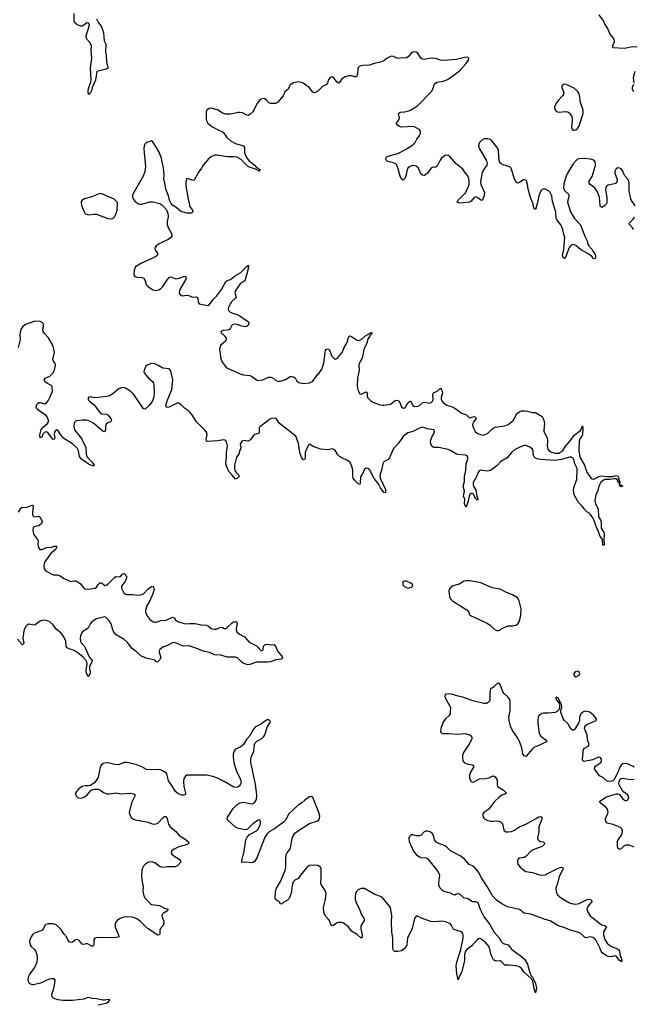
# Model space of a CAD drawing. Header units: inches. Extents: x 1694897 to 1849880, y 907231 to 1017944.
# Tile 156 of 171: x 1797897 to 1805501, y 985932 to 998132. Entities that reach past the tile are written whole.
import ezdxf

# ---------------------------------------------------------------- set-up
doc = ezdxf.new("R2010")
doc.units = ezdxf.units.IN
doc.header["$MEASUREMENT"] = 0
for name, color, linetype in [('B7998', 7, 'Continuous'), ('B7999', 7, 'Continuous'), ('B8908', 7, 'Continuous'), ('B8909', 7, 'Continuous')]:
    doc.layers.add(name, color=color, linetype=linetype)

msp = doc.modelspace()

# ---------------------------------------------------------------- linework, layer by layer
at = {"layer": 'B7998', "color": 6}
for points, elevation in [([(1798755, 990000), (1798750, 989991), (1798744, 990000)], 600), ([(1800000, 988772), (1799988, 988772), (1799970, 988770), (1799950, 988760), (1799930, 988730), (1799928, 988690), (1799933, 988630), (1799951, 988550), (1799952, 988530), (1799930, 988522), (1799910, 988524), (1799861, 988541), (1799827, 988567), (1799791, 988630), (1799742, 988702), (1799726, 988770), (1799715, 988790), (1799690, 988812), (1799650, 988833), (1799610, 988841), (1799490, 988836), (1799470, 988843), (1799410, 988876), (1799350, 988900), (1799230, 988930), (1799190, 988926), (1799135, 988905), (1799110, 988901), (1799075, 988905), (1799010, 988921), (1798970, 988924), (1798930, 988916), (1798905, 988895), (1798890, 988853), (1798870, 988741), (1798823, 988677), (1798770, 988641), (1798750, 988637), (1798710, 988640), (1798670, 988631), (1798630, 988602), (1798600, 988570), (1798590, 988550), (1798590, 988530), (1798597, 988517), (1798623, 988490), (1798650, 988485), (1798677, 988490), (1798710, 988507), (1798738, 988530), (1798780, 988580), (1798805, 988595), (1798823, 988597), (1798870, 988596), (1798901, 988581), (1798935, 988555), (1798981, 988541), (1799010, 988540), (1799090, 988554), (1799150, 988541), (1799268, 988548), (1799310, 988541), (1799322, 988530), (1799323, 988510), (1799282, 988430), (1799255, 988310), (1799265, 988270), (1799284, 988244), (1799307, 988227), (1799330, 988218), (1799487, 988187), (1799537, 988170), (1799570, 988164), (1799590, 988167), (1799610, 988178), (1799670, 988243), (1799690, 988258), (1799710, 988257), (1799726, 988230), (1799742, 988162), (1799760, 988130), (1799832, 988072), (1799870, 988027), (1799960, 987970), (1799983, 987950), (1799994, 987930), (1799977, 987910), (1799870, 987883), (1799804, 987850), (1799779, 987830), (1799775, 987810), (1799785, 987790), (1799807, 987770), (1799872, 987732), (1799890, 987710), (1799888, 987690), (1799854, 987646), (1799823, 987637), (1799730, 987636), (1799670, 987625), (1799637, 987637), (1799570, 987683), (1799548, 987692), (1799510, 987696), (1799485, 987690), (1799454, 987670), (1799430, 987642), (1799413, 987610), (1799409, 987590), (1799407, 987533), (1799412, 987470), (1799426, 987390), (1799424, 987330), (1799435, 987275), (1799449, 987250), (1799516, 987176), (1799530, 987170), (1799630, 987157), (1799690, 987122), (1799732, 987110), (1799730, 987090), (1799679, 987061), (1799666, 987050), (1799661, 987039), (1799658, 987030), (1799664, 987010), (1799682, 986962), (1799682, 986930), (1799673, 986907), (1799641, 986870), (1799633, 986850), (1799634, 986810), (1799629, 986791), (1799610, 986788), (1799490, 986869), (1799450, 986902), (1799390, 986962), (1799350, 986991), (1799295, 987010), (1799224, 987016), (1799182, 987010), (1799134, 986990), (1799104, 986970), (1799082, 986938), (1799078, 986910), (1799082, 986890), (1799122, 986790), (1799124, 986770), (1799117, 986763), (1799090, 986758), (1798950, 986754), (1798870, 986759), (1798844, 986756), (1798829, 986750), (1798817, 986730), (1798816, 986670), (1798808, 986652), (1798790, 986651), (1798730, 986685), (1798690, 986674), (1798670, 986679), (1798630, 986725), (1798610, 986734), (1798590, 986731), (1798550, 986702), (1798530, 986697), (1798510, 986705), (1798492, 986730), (1798475, 986770), (1798444, 986804), (1798410, 986859), (1798350, 986918), (1798310, 986931), (1798250, 986930), (1798221, 986919), (1798210, 986909), (1798190, 986870), (1798173, 986847), (1798090, 986818), (1798061, 986799), (1798039, 986770), (1798021, 986730), (1798018, 986710), (1798028, 986670), (1798038, 986650), (1798077, 986617), (1798093, 986593), (1798111, 986551), (1798115, 986510), (1798108, 986452), (1798100, 986430), (1798075, 986385), (1798022, 986310), (1798002, 986270), (1797996, 986230), (1798006, 986206), (1798019, 986190), (1798050, 986178), (1798070, 986178), (1798170, 986203), (1798228, 986232), (1798270, 986246), (1798292, 986252), (1798319, 986250), (1798331, 986230), (1798326, 986170), (1798313, 986110), (1798289, 986049), (1798296, 986030), (1798316, 986010), (1798371, 985990), (1798430, 985982), (1798550, 985983), (1798690, 985998), (1798750, 986019), (1798790, 986008), (1798850, 986003), (1798930, 985988), (1798953, 985987), (1798995, 985995), (1799012, 985992), (1798990, 985956), (1798970, 985941), (1798870, 985920)], 700)]:
    msp.add_lwpolyline(points, dxfattribs=dict(at, elevation=elevation))
at = {"layer": 'B7999', "color": 6}
for points, elevation in [([(1798850, 998144), (1798872, 998092), (1798905, 998050), (1798925, 998010), (1798936, 997970), (1798943, 997870), (1798963, 997830), (1798959, 997730), (1798967, 997690), (1798971, 997610), (1798979, 997570), (1798991, 997550), (1798991, 997531), (1798970, 997519), (1798851, 997490), (1798836, 997384), (1798797, 997290), (1798786, 997250), (1798770, 997218), (1798750, 997204), (1798746, 997250), (1798750, 997277), (1798779, 997361), (1798784, 997390), (1798773, 997530), (1798790, 997650), (1798781, 997750), (1798787, 997810), (1798767, 997847), (1798730, 997890), (1798720, 997910), (1798719, 997930), (1798758, 998050), (1798760, 998070), (1798750, 998088), (1798730, 998094), (1798690, 998062), (1798670, 998053), (1798650, 998052), (1798607, 998070), (1798586, 998090), (1798570, 998118), (1798573, 998210)], 500), ([(1800000, 995735), (1799970, 995735), (1799893, 995753), (1799833, 995810), (1799792, 995832), (1799773, 995853), (1799754, 995894), (1799740, 995950), (1799709, 996030), (1799696, 996110), (1799684, 996150), (1799687, 996210), (1799677, 996290), (1799654, 996410), (1799630, 996484), (1799590, 996554), (1799543, 996623), (1799530, 996629), (1799510, 996624), (1799470, 996609), (1799449, 996591), (1799441, 996570), (1799437, 996530), (1799454, 996310), (1799449, 996251), (1799426, 996194), (1799298, 995970), (1799293, 995950), (1799295, 995930), (1799305, 995910), (1799325, 995885), (1799370, 995852), (1799390, 995844), (1799410, 995844), (1799510, 995873), (1799550, 995874), (1799633, 995853), (1799659, 995839), (1799679, 995819), (1799715, 995775), (1799734, 995734), (1799736, 995690), (1799723, 995630), (1799723, 995590), (1799739, 995550), (1799775, 995490), (1799783, 995470), (1799783, 995457), (1799783, 995450), (1799767, 995430), (1799736, 995410), (1799624, 995356), (1799589, 995330), (1799577, 995310), (1799573, 995290), (1799580, 995270), (1799607, 995230), (1799602, 995210), (1799596, 995204), (1799572, 995188), (1799398, 995110), (1799332, 995070), (1799315, 995030), (1799310, 994970), (1799322, 994950), (1799350, 994940), (1799410, 994936), (1799430, 994927), (1799447, 994907), (1799465, 994850), (1799484, 994830), (1799510, 994808), (1799546, 994786), (1799590, 994777), (1799630, 994789), (1799650, 994804), (1799670, 994825), (1799730, 994912), (1799750, 994936), (1799759, 994941), (1799770, 994946), (1799830, 994920), (1799872, 994928), (1799930, 994951), (1799950, 994952), (1799958, 994930), (1799950, 994910), (1799881, 994790), (1799875, 994750), (1799883, 994730), (1799910, 994711), (1799970, 994718), (1799994, 994714), (1800000, 994711)], 600), ([(1800000, 996156), (1799990, 996161), (1799970, 996165), (1799963, 996157), (1799956, 996124), (1799957, 996070), (1799983, 995910), (1800000, 995838)], 600), ([(1800000, 993273), (1799990, 993284), (1799939, 993319), (1799890, 993369), (1799870, 993379), (1799850, 993379), (1799830, 993373), (1799750, 993332), (1799726, 993326), (1799714, 993334), (1799709, 993350), (1799726, 993410), (1799783, 993550), (1799796, 993670), (1799770, 993781), (1799750, 993807), (1799670, 993814), (1799623, 993843), (1799570, 993866), (1799530, 993870), (1799484, 993856), (1799462, 993838), (1799438, 993790), (1799437, 993770), (1799443, 993750), (1799490, 993695), (1799541, 993650), (1799554, 993630), (1799559, 993610), (1799565, 993510), (1799560, 993460), (1799542, 993410), (1799501, 993350), (1799450, 993305), (1799430, 993308), (1799310, 993489), (1799291, 993510), (1799250, 993541), (1799210, 993566), (1799190, 993572), (1799170, 993573), (1799130, 993560), (1799050, 993496), (1799010, 993473), (1798978, 993462), (1798830, 993446), (1798770, 993458), (1798747, 993450), (1798744, 993430), (1798750, 993416), (1798770, 993395), (1798818, 993358), (1798890, 993263), (1798910, 993250), (1798970, 993243), (1798990, 993236), (1799027, 993190), (1799034, 993170), (1799025, 993155), (1798990, 993138), (1798970, 993118), (1798962, 993090), (1798962, 993050), (1798950, 993027), (1798930, 993030), (1798816, 993130), (1798770, 993155), (1798730, 993170), (1798671, 993171), (1798600, 993160), (1798586, 993154), (1798573, 993130), (1798566, 993090), (1798575, 993050), (1798663, 992943), (1798715, 992830), (1798719, 992750), (1798724, 992730), (1798743, 992703), (1798794, 992650), (1798819, 992610), (1798817, 992603), (1798810, 992600), (1798790, 992606), (1798750, 992626), (1798660, 992690), (1798640, 992720), (1798626, 992790), (1798610, 992822), (1798550, 992878), (1798443, 992943), (1798415, 992975), (1798370, 993046), (1798350, 993048), (1798330, 993022), (1798324, 992990), (1798331, 992950), (1798326, 992934), (1798310, 992931), (1798250, 993009), (1798230, 993024), (1798210, 993020), (1798196, 993010), (1798184, 992996), (1798170, 992961), (1798150, 992950), (1798148, 992988), (1798165, 993055), (1798190, 993089), (1798242, 993130), (1798253, 993150), (1798255, 993170), (1798237, 993210), (1798221, 993230), (1798153, 993273), (1798110, 993310), (1798103, 993330), (1798107, 993350), (1798115, 993370), (1798133, 993387), (1798150, 993390), (1798190, 993375), (1798210, 993373), (1798230, 993384), (1798250, 993410), (1798272, 993450), (1798303, 993530), (1798300, 993580), (1798296, 993590), (1798282, 993602), (1798233, 993630), (1798210, 993650), (1798199, 993670), (1798211, 993689), (1798270, 993716), (1798307, 993750), (1798327, 993790), (1798341, 993850), (1798336, 993870), (1798312, 993910), (1798307, 993930), (1798326, 993990), (1798327, 994010), (1798316, 994070), (1798299, 994110), (1798252, 994190), (1798203, 994243), (1798187, 994267), (1798183, 994290), (1798193, 994330), (1798193, 994350), (1798186, 994366), (1798170, 994383), (1798150, 994394), (1798085, 994395), (1797970, 994356), (1797935, 994330), (1797910, 994293), (1797905, 994275), (1797900, 994230), (1797904, 994170), (1797879, 994070)], 600), ([(1797882, 992030), (1797910, 992080), (1797930, 992093), (1797970, 992086), (1797990, 992091), (1798050, 992118), (1798056, 992116), (1798063, 992103), (1798055, 992030), (1798056, 991996), (1798062, 991982), (1798073, 991973), (1798130, 991982), (1798138, 991978), (1798150, 991968), (1798174, 991914), (1798166, 991890), (1798144, 991870), (1798130, 991862), (1798090, 991854), (1798070, 991843), (1798063, 991830), (1798060, 991810), (1798070, 991758), (1798118, 991690), (1798125, 991670), (1798121, 991630), (1798130, 991591), (1798138, 991578), (1798148, 991568), (1798170, 991567), (1798230, 991591), (1798290, 991595), (1798330, 991608), (1798352, 991610), (1798353, 991590), (1798345, 991570), (1798284, 991516), (1798203, 991410), (1798196, 991370), (1798201, 991330), (1798213, 991310), (1798233, 991293), (1798310, 991254), (1798367, 991253), (1798390, 991246), (1798448, 991208), (1798510, 991178), (1798530, 991171), (1798570, 991180), (1798590, 991180), (1798610, 991172), (1798650, 991143), (1798692, 991090), (1798710, 991080), (1798750, 991075), (1798834, 991086), (1798850, 991099), (1798870, 991133), (1798890, 991154), (1798910, 991155), (1798950, 991120), (1798970, 991124), (1798990, 991138), (1799070, 991221), (1799090, 991231), (1799130, 991227), (1799147, 991233), (1799170, 991260), (1799190, 991268), (1799211, 991250), (1799220, 991230), (1799222, 991210), (1799210, 991179), (1799169, 991130), (1799159, 991110), (1799157, 991090), (1799189, 991030), (1799210, 991013), (1799230, 991009), (1799290, 991011), (1799370, 991003), (1799410, 991009), (1799436, 991024), (1799490, 991081), (1799530, 991108), (1799550, 991114), (1799552, 991112), (1799561, 991090), (1799562, 991070), (1799550, 991030), (1799510, 990930), (1799471, 990870), (1799455, 990810), (1799455, 990790), (1799472, 990750), (1799510, 990701), (1799550, 990672), (1799570, 990666), (1799590, 990666), (1799650, 990686), (1799710, 990692), (1799790, 990729), (1799810, 990721), (1799830, 990689), (1799865, 990670), (1799950, 990648), (1800000, 990650)], 600), ([(1798744, 990000), (1798730, 990023), (1798721, 990050), (1798719, 990070), (1798732, 990150), (1798729, 990170), (1798717, 990197), (1798679, 990239), (1798622, 990282), (1798570, 990314), (1798510, 990336), (1798486, 990350), (1798473, 990370), (1798468, 990430), (1798450, 990475), (1798410, 990530), (1798344, 990584), (1798310, 990633), (1798270, 990670), (1798230, 990686), (1798190, 990690), (1798150, 990679), (1798090, 990635), (1798073, 990630), (1798010, 990640), (1797990, 990631), (1797970, 990608), (1797950, 990561), (1797936, 990470), (1797949, 990410), (1797943, 990397), (1797930, 990388), (1797870, 990458)], 600), ([(1800000, 990371), (1799990, 990374), (1799924, 990370), (1799850, 990404), (1799810, 990415), (1799790, 990410), (1799730, 990377), (1799678, 990362), (1799634, 990330), (1799625, 990310), (1799626, 990294), (1799644, 990230), (1799630, 990197), (1799610, 990175), (1799590, 990173), (1799578, 990190), (1799561, 990201), (1799461, 990221), (1799398, 990250), (1799342, 990302), (1799290, 990340), (1799230, 990420), (1799191, 990450), (1799091, 990511), (1799064, 990544), (1799050, 990570), (1799030, 990647), (1799010, 990681), (1798970, 990726), (1798950, 990731), (1798850, 990710), (1798790, 990670), (1798773, 990650), (1798747, 990593), (1798681, 990550), (1798664, 990530), (1798650, 990499), (1798645, 990470), (1798650, 990428), (1798659, 990410), (1798694, 990374), (1798709, 990350), (1798759, 990239), (1798794, 990190), (1798789, 990170), (1798762, 990118), (1798760, 990090), (1798772, 990050), (1798772, 990030), (1798755, 990000)], 600)]:
    msp.add_lwpolyline(points, dxfattribs=dict(at, elevation=elevation))
at = {"layer": 'B7999', "color": 6, "elevation": 600}
msp.add_lwpolyline([(1798890, 995980), (1798790, 995936), (1798700, 995910), (1798669, 995890), (1798658, 995870), (1798662, 995830), (1798701, 995741), (1798708, 995728), (1798720, 995720), (1798750, 995712), (1798810, 995721), (1798850, 995720), (1798990, 995668), (1799030, 995664), (1799050, 995670), (1799070, 995690), (1799092, 995730), (1799105, 995770), (1799111, 995850), (1799108, 995868), (1799068, 995908), (1798916, 995976)], close=True, dxfattribs=at)
at = {"layer": 'B8908', "color": 6, "elevation": 700}
for points in [[(1805510, 988872), (1805490, 988884), (1805430, 988910), (1805390, 988917), (1805370, 988910), (1805350, 988893), (1805334, 988870), (1805305, 988795), (1805264, 988716), (1805253, 988707), (1805230, 988697), (1805190, 988694), (1805170, 988700), (1805130, 988740), (1805084, 988764), (1805022, 988850), (1805023, 988870), (1805035, 988885), (1805097, 988930), (1805105, 988950), (1805105, 988970), (1805091, 988990), (1805070, 988993), (1804998, 988962), (1804890, 988941), (1804874, 988950), (1804871, 988971), (1804883, 989090), (1804895, 989105), (1804941, 989130), (1804955, 989150), (1804935, 989210), (1804931, 989270), (1804897, 989350), (1804899, 989370), (1804912, 989388), (1804935, 989405), (1805042, 989450), (1805045, 989470), (1805012, 989510), (1804961, 989550), (1804930, 989561), (1804910, 989562), (1804884, 989556), (1804870, 989549), (1804852, 989530), (1804842, 989510), (1804836, 989490), (1804833, 989447), (1804823, 989417), (1804778, 989342), (1804770, 989332), (1804750, 989326), (1804726, 989346), (1804689, 989410), (1804647, 989447), (1804630, 989470), (1804603, 989550), (1804603, 989577), (1804615, 989610), (1804611, 989650), (1804601, 989661), (1804571, 989731), (1804550, 989738), (1804542, 989730), (1804545, 989710), (1804570, 989675), (1804575, 989675), (1804583, 989663), (1804588, 989648), (1804588, 989610), (1804578, 989582), (1804559, 989561), (1804532, 989548), (1804450, 989538), (1804390, 989540), (1804366, 989534), (1804331, 989510), (1804324, 989490), (1804317, 989450), (1804317, 989410), (1804335, 989290), (1804343, 989270), (1804358, 989250), (1804417, 989210), (1804430, 989190), (1804339, 989141), (1804270, 989114), (1804250, 989097), (1804174, 989006), (1804170, 989003), (1804150, 989009), (1804134, 989034), (1804120, 989110), (1804089, 989190), (1804070, 989231), (1804005, 989325), (1803980, 989380), (1803962, 989450), (1803957, 989490), (1803977, 989570), (1803976, 989690), (1803971, 989710), (1803950, 989739), (1803901, 989781), (1803883, 989803), (1803850, 989894), (1803830, 989909), (1803812, 989908), (1803770, 989862), (1803750, 989849), (1803730, 989846), (1803724, 989796), (1803723, 989710), (1803719, 989690), (1803704, 989670), (1803680, 989660), (1803650, 989660), (1803514, 989694), (1803390, 989738), (1803330, 989750), (1803250, 989773), (1803210, 989779), (1803168, 989772), (1803164, 989750), (1803171, 989730), (1803228, 989628), (1803234, 989610), (1803233, 989550), (1803230, 989530), (1803220, 989510), (1803173, 989470), (1803146, 989430), (1803114, 989350), (1803113, 989310), (1803130, 989291), (1803150, 989286), (1803210, 989288), (1803330, 989278), (1803407, 989287), (1803430, 989285), (1803474, 989270), (1803494, 989254), (1803502, 989230), (1803496, 989210), (1803462, 989150), (1803396, 989050), (1803386, 989014), (1803384, 988990), (1803389, 988949), (1803410, 988923), (1803450, 988908), (1803510, 988899), (1803521, 988890), (1803521, 988870), (1803485, 988810), (1803472, 988770), (1803472, 988730), (1803490, 988691), (1803510, 988684), (1803530, 988687), (1803594, 988726), (1803670, 988729), (1803710, 988740), (1803750, 988759), (1803770, 988762), (1803790, 988749), (1803812, 988712), (1803812, 988650), (1803819, 988630), (1803890, 988591), (1803928, 988550), (1803910, 988537), (1803870, 988522), (1803830, 988491), (1803785, 988450), (1803712, 988348), (1803647, 988310), (1803635, 988290), (1803635, 988270), (1803642, 988250), (1803659, 988230), (1803699, 988210), (1803730, 988203), (1803770, 988200), (1803810, 988204), (1803850, 988197), (1803878, 988170), (1803897, 988090), (1803921, 988070), (1803950, 988067), (1803990, 988074), (1804030, 988091), (1804090, 988132), (1804170, 988166), (1804291, 988229), (1804330, 988255), (1804350, 988259), (1804367, 988250), (1804367, 988227), (1804332, 988130), (1804332, 988070), (1804315, 987990), (1804322, 987970), (1804330, 987962), (1804350, 987951), (1804384, 987944), (1804396, 987936), (1804400, 987930), (1804396, 987910), (1804370, 987887), (1804269, 987851), (1804230, 987830), (1804170, 987763), (1804150, 987753), (1804090, 987742), (1804070, 987730), (1804066, 987710), (1804070, 987670), (1804098, 987630), (1804150, 987589), (1804170, 987578), (1804250, 987566), (1804337, 987537), (1804370, 987530), (1804410, 987537), (1804570, 987618), (1804610, 987631), (1804628, 987628), (1804630, 987610), (1804584, 987516), (1804563, 987430), (1804541, 987370), (1804547, 987327), (1804562, 987290), (1804610, 987248), (1804710, 987190), (1804755, 987175), (1804790, 987171), (1804830, 987181), (1804930, 987229), (1804950, 987233), (1804969, 987229), (1804991, 987211), (1804938, 987142), (1804926, 987110), (1804929, 987089), (1804966, 987030), (1804987, 987010), (1805059, 986959), (1805090, 986928), (1805110, 986917), (1805149, 986909), (1805170, 986890), (1805131, 986829), (1805131, 986790), (1805150, 986735), (1805176, 986690), (1805204, 986664), (1805230, 986648), (1805290, 986627), (1805318, 986610), (1805330, 986590), (1805335, 986555), (1805351, 986509), (1805359, 986470), (1805357, 986464), (1805350, 986461), (1805330, 986474), (1805288, 986528), (1805270, 986532), (1805230, 986522), (1805190, 986523), (1805170, 986531), (1805116, 986570), (1805101, 986590), (1805087, 986630), (1805041, 986721), (1805023, 986743), (1804999, 986759), (1804970, 986768), (1804910, 986756), (1804837, 986817), (1804710, 986853), (1804630, 986889), (1804570, 986903), (1804470, 986965), (1804410, 986981), (1804230, 987048), (1804150, 987061), (1804132, 987072), (1804110, 987096), (1804090, 987105), (1803941, 987141), (1803870, 987175), (1803804, 987224), (1803756, 987276), (1803689, 987390), (1803618, 987498), (1803584, 987570), (1803534, 987630), (1803510, 987648), (1803466, 987666), (1803410, 987732), (1803355, 987770), (1803235, 987835), (1803190, 987881), (1803170, 987895), (1803090, 987923), (1803060, 987940), (1803039, 987970), (1803027, 988010), (1803008, 988050), (1802982, 988070), (1802950, 988079), (1802930, 988078), (1802910, 988070), (1802871, 988029), (1802850, 988018), (1802810, 988020), (1802769, 988031), (1802750, 988030), (1802729, 988010), (1802719, 987990), (1802724, 987950), (1802778, 987830), (1802810, 987790), (1802850, 987759), (1802870, 987752), (1802930, 987745), (1802954, 987734), (1803079, 987579), (1803096, 987550), (1803101, 987530), (1803087, 987433), (1803088, 987410), (1803109, 987370), (1803130, 987349), (1803154, 987334), (1803230, 987315), (1803270, 987291), (1803290, 987290), (1803310, 987300), (1803330, 987304), (1803350, 987298), (1803397, 987257), (1803450, 987243), (1803510, 987207), (1803550, 987207), (1803574, 987194), (1803599, 987119), (1803652, 987010), (1803721, 986921), (1803773, 986830), (1803837, 986757), (1803864, 986710), (1803890, 986686), (1803950, 986667), (1803995, 986610), (1804098, 986538), (1804151, 986490), (1804188, 986428), (1804220, 986320), (1804241, 986281), (1804252, 986270), (1804263, 986243), (1804270, 986237), (1804290, 986190), (1804301, 986130), (1804290, 986075), (1804270, 986143), (1804261, 986201), (1804242, 986242), (1804150, 986331), (1804115, 986375), (1804090, 986395), (1804050, 986408), (1803963, 986417), (1803910, 986417), (1803864, 986464), (1803850, 986469), (1803810, 986465), (1803789, 986470), (1803770, 986485), (1803750, 986517), (1803736, 986556), (1803720, 986630), (1803702, 986662), (1803675, 986695), (1803650, 986716), (1803610, 986742), (1803590, 986746), (1803570, 986734), (1803502, 986658), (1803444, 986616), (1803422, 986590), (1803409, 986550), (1803411, 986469), (1803370, 986326), (1803337, 986263), (1803330, 986235), (1803313, 986313), (1803304, 986410), (1803313, 986453), (1803363, 986610), (1803392, 986750), (1803393, 986793), (1803388, 986810), (1803370, 986830), (1803277, 986857), (1803267, 986867), (1803250, 986910), (1803240, 986920), (1803217, 986937), (1803175, 986955), (1803130, 986962), (1803030, 986954), (1802990, 986958), (1802878, 986998), (1802830, 987022), (1802810, 987024), (1802790, 986996), (1802761, 986870), (1802703, 986750), (1802694, 986670), (1802686, 986650), (1802662, 986618), (1802630, 986595), (1802585, 986585), (1802547, 986587), (1802527, 986607), (1802521, 986630), (1802522, 986750), (1802509, 986830), (1802505, 986950), (1802510, 987030), (1802491, 987131), (1802390, 987258), (1802290, 987295), (1802170, 987366), (1802130, 987368), (1802090, 987350), (1802070, 987329), (1802059, 987301), (1802054, 987266), (1802056, 987230), (1802070, 987180), (1802109, 987110), (1802129, 987050), (1802166, 986990), (1802164, 986970), (1802130, 986913), (1802125, 986890), (1802125, 986870), (1802140, 986790), (1802140, 986770), (1802130, 986751), (1802077, 986797), (1802010, 986839), (1801970, 986890), (1801910, 986938), (1801890, 986947), (1801850, 986947), (1801824, 986936), (1801790, 986913), (1801766, 986906), (1801756, 986916), (1801733, 986973), (1801685, 987025), (1801665, 987070), (1801660, 987130), (1801688, 987230), (1801693, 987310), (1801676, 987356), (1801636, 987410), (1801630, 987430), (1801634, 987510), (1801632, 987612), (1801623, 987630), (1801590, 987653), (1801550, 987657), (1801490, 987651), (1801470, 987641), (1801450, 987623), (1801375, 987530), (1801350, 987490), (1801306, 987470), (1801285, 987450), (1801274, 987406), (1801263, 987310), (1801236, 987244), (1801216, 987224), (1801156, 987190), (1801150, 987174), (1801130, 987178), (1801118, 987198), (1801067, 987230), (1801064, 987250), (1801069, 987331), (1801079, 987370), (1801130, 987453), (1801185, 987590), (1801193, 987630), (1801193, 987730), (1801198, 987782), (1801210, 987809), (1801243, 987850), (1801252, 987870), (1801272, 987988), (1801281, 988010), (1801308, 988052), (1801350, 988085), (1801490, 988173), (1801590, 988204), (1801611, 988230), (1801615, 988265), (1801605, 988310), (1801530, 988496), (1801510, 988507), (1801490, 988501), (1801430, 988462), (1801393, 988427), (1801350, 988402), (1801234, 988290), (1801190, 988213), (1801168, 988190), (1801054, 988106), (1800990, 988069), (1800968, 988050), (1800939, 988010), (1800834, 987746), (1800810, 987707), (1800790, 987689), (1800770, 987684), (1800707, 987693), (1800650, 987690), (1800649, 987709), (1800680, 987830), (1800699, 987970), (1800717, 988003), (1800744, 988036), (1800830, 988080), (1800850, 988099), (1800875, 988150), (1800880, 988190), (1800875, 988210), (1800870, 988216), (1800854, 988214), (1800830, 988202), (1800785, 988170), (1800719, 988101), (1800690, 988094), (1800610, 988109), (1800570, 988126), (1800482, 988210), (1800468, 988230), (1800473, 988250), (1800541, 988359), (1800590, 988406), (1800630, 988429), (1800670, 988438), (1800750, 988418), (1800770, 988417), (1800790, 988421), (1800810, 988435), (1800831, 988470), (1800835, 988525), (1800821, 988661), (1800763, 988930), (1800760, 988970), (1800765, 988995), (1800798, 989070), (1800807, 989150), (1800814, 989170), (1800831, 989189), (1800896, 989224), (1800924, 989250), (1800934, 989270), (1800966, 989374), (1801004, 989430), (1800995, 989450), (1800970, 989459), (1800930, 989436), (1800894, 989406), (1800830, 989376), (1800810, 989362), (1800784, 989330), (1800746, 989254), (1800708, 989212), (1800671, 989149), (1800630, 989119), (1800570, 989094), (1800554, 989070), (1800544, 989030), (1800541, 988990), (1800554, 988906), (1800587, 988807), (1800630, 988730), (1800640, 988690), (1800639, 988670), (1800630, 988650), (1800622, 988638), (1800597, 988623), (1800570, 988618), (1800550, 988622), (1800432, 988692), (1800350, 988733), (1800290, 988755), (1800210, 988771), (1800000, 988772)], [(1804774, 990000), (1804790, 989991), (1804810, 989997), (1804814, 990000)], [(1805510, 987879), (1805450, 987903), (1805410, 987902), (1805385, 987890), (1805350, 987859), (1805330, 987852), (1805310, 987866), (1805304, 987884), (1805305, 987950), (1805313, 987970), (1805358, 988030), (1805369, 988070), (1805366, 988090), (1805356, 988110), (1805341, 988121), (1805250, 988159), (1805178, 988178), (1805167, 988187), (1805158, 988210), (1805158, 988230), (1805165, 988255), (1805184, 988290), (1805189, 988310), (1805187, 988330), (1805180, 988350), (1805166, 988370), (1805091, 988430), (1805088, 988450), (1805170, 988501), (1805290, 988541), (1805310, 988541), (1805331, 988531), (1805370, 988479), (1805390, 988461), (1805410, 988455), (1805430, 988462), (1805446, 988490), (1805442, 988510), (1805429, 988530), (1805382, 988562), (1805364, 988584), (1805326, 988650), (1805322, 988670), (1805324, 988690), (1805340, 988720), (1805367, 988733), (1805470, 988718), (1805510, 988720)]]:
    msp.add_lwpolyline(points, dxfattribs=at)
at = {"layer": 'B8909', "color": 6}
for points, elevation in [([(1805073, 998190), (1805132, 998112), (1805150, 998070), (1805181, 998021), (1805215, 997950), (1805258, 997890), (1805264, 997870), (1805264, 997850), (1805243, 997810), (1805243, 997790), (1805247, 997787), (1805390, 997777), (1805490, 997799), (1805550, 997794)], 600), ([(1805524, 995824), (1805479, 995890), (1805472, 995910), (1805451, 996010), (1805449, 996110), (1805439, 996150), (1805398, 996198), (1805383, 996223), (1805370, 996255), (1805350, 996284), (1805330, 996294), (1805310, 996295), (1805290, 996285), (1805271, 996250), (1805271, 996230), (1805300, 996150), (1805298, 996122), (1805291, 996109), (1805270, 996098), (1805190, 996083), (1805170, 996071), (1805162, 996058), (1805156, 996024), (1805172, 995930), (1805173, 995867), (1805168, 995850), (1805150, 995830), (1805110, 995803), (1805096, 995816), (1805091, 995831), (1805080, 995930), (1805057, 995997), (1805023, 996050), (1804965, 996090), (1804952, 996110), (1804953, 996130), (1804992, 996190), (1805018, 996270), (1805032, 996330), (1805027, 996370), (1805010, 996391), (1804970, 996402), (1804890, 996410), (1804831, 996409), (1804810, 996402), (1804792, 996388), (1804755, 996345), (1804685, 996230), (1804668, 996192), (1804642, 996098), (1804637, 996050), (1804650, 996017), (1804696, 995970), (1804703, 995950), (1804687, 995870), (1804721, 995750), (1804771, 995670), (1804845, 995590), (1804856, 995570), (1804897, 995457), (1804930, 995391), (1804938, 995350), (1804950, 995328), (1804985, 995290), (1805007, 995250), (1805024, 995230), (1805034, 995210), (1805033, 995187), (1805027, 995173), (1805010, 995167), (1804981, 995201), (1804936, 995236), (1804850, 995282), (1804790, 995332), (1804770, 995343), (1804750, 995345), (1804727, 995333), (1804701, 995299), (1804670, 995205), (1804650, 995172), (1804630, 995186), (1804623, 995210), (1804642, 995290), (1804654, 995434), (1804642, 995470), (1804629, 995531), (1804601, 995590), (1804554, 995650), (1804545, 995670), (1804539, 995750), (1804500, 995880), (1804490, 995950), (1804472, 995990), (1804450, 996012), (1804410, 996033), (1804387, 996033), (1804370, 996026), (1804362, 996018), (1804350, 996003), (1804330, 995950), (1804310, 995850), (1804290, 995779), (1804276, 995790), (1804270, 995796), (1804258, 995850), (1804228, 995930), (1804199, 996030), (1804190, 996090), (1804176, 996136), (1804170, 996144), (1804150, 996150), (1804130, 996144), (1804090, 996113), (1804070, 996107), (1804050, 996120), (1804030, 996154), (1803988, 996290), (1803969, 996310), (1803890, 996333), (1803853, 996353), (1803837, 996390), (1803829, 996509), (1803812, 996550), (1803748, 996630), (1803726, 996646), (1803697, 996657), (1803654, 996654), (1803622, 996638), (1803597, 996610), (1803587, 996590), (1803584, 996570), (1803593, 996530), (1803682, 996382), (1803689, 996350), (1803685, 996330), (1803646, 996270), (1803630, 996233), (1803609, 996131), (1803612, 996090), (1803656, 995990), (1803652, 995950), (1803630, 995893), (1803610, 995894), (1803570, 995929), (1803550, 995935), (1803530, 995928), (1803490, 995885), (1803470, 995871), (1803350, 995860), (1803330, 995862), (1803320, 995870), (1803328, 995890), (1803416, 995984), (1803446, 996034), (1803466, 996090), (1803467, 996130), (1803462, 996162), (1803450, 996199), (1803422, 996230), (1803390, 996279), (1803304, 996344), (1803230, 996432), (1803210, 996449), (1803193, 996453), (1803170, 996450), (1803126, 996414), (1803109, 996391), (1803070, 996316), (1803050, 996304), (1803010, 996301), (1803003, 996297), (1802990, 996286), (1802949, 996230), (1802930, 996212), (1802910, 996202), (1802890, 996204), (1802870, 996223), (1802837, 996290), (1802810, 996317), (1802770, 996326), (1802730, 996312), (1802707, 996290), (1802697, 996270), (1802682, 996198), (1802670, 996164), (1802650, 996145), (1802630, 996154), (1802610, 996191), (1802592, 996270), (1802569, 996329), (1802550, 996350), (1802530, 996359), (1802453, 996373), (1802440, 996390), (1802433, 996410), (1802437, 996423), (1802447, 996433), (1802475, 996445), (1802585, 996475), (1802678, 996522), (1802770, 996582), (1802796, 996610), (1802817, 996650), (1802850, 996697), (1802863, 996730), (1802864, 996750), (1802847, 996770), (1802790, 996805), (1802773, 996810), (1802630, 996801), (1802605, 996810), (1802572, 996830), (1802566, 996850), (1802595, 996890), (1802602, 996910), (1802592, 996970), (1802610, 996984), (1802670, 996988), (1802730, 997008), (1802783, 997037), (1802829, 997070), (1803000, 997240), (1803018, 997270), (1803035, 997325), (1803050, 997347), (1803070, 997356), (1803150, 997370), (1803197, 997390), (1803259, 997430), (1803350, 997501), (1803430, 997590), (1803458, 997630), (1803464, 997650), (1803448, 997668), (1803410, 997665), (1803310, 997638), (1803150, 997628), (1803110, 997631), (1803050, 997651), (1803010, 997655), (1802970, 997652), (1802910, 997640), (1802890, 997642), (1802870, 997655), (1802830, 997716), (1802810, 997731), (1802790, 997735), (1802770, 997729), (1802750, 997715), (1802710, 997672), (1802690, 997660), (1802670, 997656), (1802630, 997660), (1802590, 997651), (1802570, 997654), (1802530, 997676), (1802510, 997679), (1802490, 997676), (1802450, 997655), (1802410, 997621), (1802370, 997604), (1802290, 997589), (1802230, 997570), (1802150, 997564), (1802110, 997554), (1802089, 997531), (1802084, 997456), (1802070, 997423), (1802050, 997424), (1802010, 997438), (1801970, 997435), (1801930, 997425), (1801890, 997397), (1801870, 997366), (1801850, 997347), (1801830, 997359), (1801790, 997406), (1801770, 997422), (1801750, 997419), (1801722, 997390), (1801711, 997349), (1801699, 997330), (1801650, 997304), (1801590, 997247), (1801570, 997233), (1801550, 997226), (1801530, 997234), (1801483, 997290), (1801410, 997344), (1801390, 997354), (1801350, 997361), (1801290, 997350), (1801250, 997325), (1801239, 997310), (1801225, 997270), (1801182, 997238), (1801161, 997190), (1801093, 997107), (1801065, 997095), (1801010, 997092), (1800983, 997103), (1800950, 997139), (1800930, 997151), (1800910, 997154), (1800890, 997148), (1800868, 997132), (1800835, 997090), (1800798, 997010), (1800785, 996990), (1800750, 996955), (1800730, 996945), (1800710, 996948), (1800656, 996976), (1800630, 996981), (1800610, 996981), (1800510, 996962), (1800450, 996959), (1800410, 996972), (1800370, 997003), (1800350, 997013), (1800270, 997037), (1800244, 997030), (1800218, 997010), (1800209, 996990), (1800207, 996970), (1800208, 996890), (1800230, 996850), (1800278, 996810), (1800350, 996769), (1800418, 996738), (1800463, 996670), (1800510, 996629), (1800570, 996598), (1800670, 996570), (1800683, 996550), (1800682, 996482), (1800706, 996426), (1800742, 996382), (1800805, 996330), (1800836, 996296), (1800853, 996290), (1800870, 996277), (1800875, 996265), (1800870, 996254), (1800820, 996280), (1800781, 996290), (1800734, 996310), (1800686, 996350), (1800641, 996401), (1800588, 996428), (1800554, 996434), (1800470, 996433), (1800345, 996455), (1800309, 996451), (1800268, 996432), (1800240, 996410), (1800170, 996330), (1800150, 996290), (1800107, 996233), (1800063, 996150), (1800050, 996141), (1800030, 996142), (1800000, 996156)], 600), ([(1805519, 997490), (1805501, 997410), (1805508, 997350)], 600), ([(1805504, 997330), (1805486, 997290), (1805486, 997270), (1805502, 997242)], 600), ([(1800000, 995838), (1800003, 995823), (1800037, 995770), (1800044, 995750), (1800024, 995736), (1800000, 995735)], 600), ([(1805504, 995530), (1805493, 995553), (1805453, 995593), (1805451, 995610), (1805501, 995659), (1805517, 995683)], 600), ([(1800000, 994711), (1800034, 994694), (1800090, 994698), (1800105, 994685), (1800107, 994630), (1800122, 994610), (1800230, 994589), (1800250, 994602), (1800296, 994664), (1800336, 994704), (1800396, 994790), (1800450, 994887), (1800470, 994902), (1800510, 994912), (1800570, 994961), (1800639, 995001), (1800710, 995076), (1800723, 995077), (1800730, 995090), (1800733, 995073), (1800725, 995030), (1800692, 994908), (1800677, 994890), (1800630, 994859), (1800570, 994776), (1800562, 994750), (1800580, 994690), (1800523, 994637), (1800486, 994570), (1800482, 994550), (1800485, 994530), (1800501, 994510), (1800534, 994494), (1800590, 994480), (1800630, 994460), (1800682, 994422), (1800730, 994393), (1800736, 994370), (1800731, 994350), (1800721, 994339), (1800709, 994331), (1800690, 994327), (1800650, 994333), (1800590, 994355), (1800550, 994359), (1800530, 994350), (1800510, 994310), (1800491, 994289), (1800470, 994283), (1800420, 994280), (1800389, 994270), (1800394, 994250), (1800435, 994215), (1800451, 994190), (1800454, 994170), (1800446, 994150), (1800386, 994094), (1800375, 994050), (1800389, 993929), (1800407, 993890), (1800450, 993830), (1800474, 993814), (1800630, 993743), (1800670, 993732), (1800750, 993722), (1800770, 993714), (1800830, 993670), (1800850, 993663), (1800910, 993668), (1800979, 993701), (1801010, 993704), (1801033, 993693), (1801070, 993663), (1801090, 993654), (1801130, 993653), (1801190, 993673), (1801250, 993709), (1801270, 993712), (1801290, 993708), (1801310, 993693), (1801332, 993652), (1801355, 993635), (1801410, 993625), (1801490, 993634), (1801530, 993651), (1801590, 993738), (1801610, 993754), (1801625, 993775), (1801640, 993800), (1801665, 993875), (1801681, 994010), (1801687, 994033), (1801695, 994045), (1801710, 994055), (1801730, 994046), (1801764, 993964), (1801790, 993936), (1801810, 993926), (1801830, 993934), (1801893, 994010), (1801916, 994070), (1801953, 994130), (1801970, 994193), (1801985, 994210), (1801990, 994213), (1802010, 994206), (1802070, 994163), (1802090, 994158), (1802110, 994161), (1802141, 994179), (1802175, 994210), (1802210, 994232), (1802254, 994254), (1802266, 994250), (1802256, 994244), (1802254, 994230), (1802241, 994219), (1802217, 994183), (1802205, 994155), (1802196, 994110), (1802162, 994050), (1802150, 993974), (1802137, 993930), (1802102, 993870), (1802098, 993850), (1802103, 993790), (1802083, 993690), (1802081, 993590), (1802090, 993534), (1802110, 993496), (1802130, 993490), (1802190, 993519), (1802197, 993517), (1802204, 993510), (1802201, 993470), (1802209, 993449), (1802250, 993410), (1802274, 993394), (1802350, 993364), (1802390, 993354), (1802410, 993354), (1802490, 993368), (1802550, 993415), (1802570, 993419), (1802590, 993408), (1802606, 993390), (1802630, 993335), (1802650, 993317), (1802670, 993322), (1802677, 993330), (1802710, 993389), (1802730, 993406), (1802750, 993396), (1802770, 993350), (1802790, 993341), (1802830, 993342), (1802851, 993350), (1802890, 993384), (1802910, 993392), (1802970, 993381), (1802994, 993390), (1803015, 993410), (1803022, 993430), (1803018, 993490), (1803025, 993510), (1803071, 993529), (1803110, 993566), (1803126, 993546), (1803133, 993530), (1803136, 993510), (1803119, 993450), (1803120, 993430), (1803128, 993408), (1803143, 993390), (1803190, 993356), (1803255, 993335), (1803290, 993317), (1803370, 993257), (1803434, 993234), (1803470, 993197), (1803530, 993213), (1803547, 993207), (1803553, 993190), (1803526, 993154), (1803513, 993130), (1803510, 993110), (1803520, 993070), (1803543, 993030), (1803565, 993010), (1803630, 992985), (1803653, 992987), (1803695, 993005), (1803764, 993070), (1803790, 993084), (1803910, 993101), (1803950, 993116), (1804014, 993166), (1804030, 993190), (1804050, 993234), (1804070, 993259), (1804090, 993274), (1804116, 993284), (1804153, 993287), (1804190, 993282), (1804246, 993266), (1804290, 993264), (1804370, 993217), (1804390, 993181), (1804402, 993130), (1804391, 993050), (1804393, 993030), (1804433, 992950), (1804437, 992910), (1804433, 992850), (1804443, 992810), (1804459, 992790), (1804477, 992777), (1804530, 992759), (1804578, 992762), (1804604, 992776), (1804627, 992793), (1804664, 992850), (1804723, 992917), (1804770, 992983), (1804843, 993037), (1804859, 993061), (1804870, 993101), (1804875, 993070), (1804870, 992990), (1804864, 992970), (1804840, 992940), (1804830, 992910), (1804825, 992790), (1804843, 992703), (1804896, 992610), (1804927, 992527), (1804942, 992502), (1804976, 992456), (1804990, 992444), (1805010, 992440), (1805073, 992470), (1805110, 992479), (1805170, 992470), (1805248, 992472), (1805290, 992483), (1805310, 992474), (1805322, 992450), (1805319, 992430), (1805332, 992410), (1805331, 992371), (1805345, 992365), (1805350, 992368), (1805371, 992350), (1805350, 992342), (1805336, 992350), (1805338, 992358), (1805330, 992370), (1805330, 992390), (1805323, 992403), (1805310, 992404), (1805305, 992430), (1805290, 992441), (1805270, 992443), (1805210, 992433), (1805150, 992433), (1805133, 992427), (1805098, 992402), (1805072, 992350), (1805061, 992299), (1805037, 992243), (1805026, 992170), (1805034, 992134), (1805065, 992070), (1805070, 991970), (1805095, 991935), (1805104, 991910), (1805103, 991830), (1805137, 991777), (1805141, 991761), (1805136, 991670), (1805142, 991630), (1805130, 991618), (1805123, 991630), (1805118, 991690), (1805090, 991730), (1805062, 991810), (1805050, 991830), (1805013, 991933), (1804999, 991959), (1804965, 992005), (1804944, 992024), (1804930, 992029), (1804890, 992069), (1804866, 992106), (1804823, 992150), (1804770, 992244), (1804761, 992301), (1804762, 992330), (1804800, 992440), (1804807, 992550), (1804804, 992570), (1804777, 992630), (1804768, 992670), (1804755, 992695), (1804731, 992711), (1804710, 992711), (1804610, 992681), (1804530, 992670), (1804350, 992682), (1804309, 992689), (1804290, 992698), (1804270, 992718), (1804262, 992750), (1804259, 992790), (1804251, 992811), (1804217, 992837), (1804170, 992854), (1804150, 992855), (1804110, 992845), (1804030, 992802), (1803990, 992770), (1803938, 992702), (1803861, 992659), (1803812, 992608), (1803732, 992548), (1803690, 992538), (1803611, 992549), (1803590, 992542), (1803577, 992523), (1803550, 992453), (1803523, 992417), (1803515, 992390), (1803515, 992370), (1803522, 992350), (1803550, 992308), (1803563, 992223), (1803570, 992212), (1803575, 992185), (1803570, 992173), (1803565, 992185), (1803550, 992194), (1803516, 992256), (1803510, 992261), (1803490, 992261), (1803477, 992250), (1803466, 992230), (1803455, 992170), (1803430, 992092), (1803408, 992130), (1803415, 992190), (1803395, 992230), (1803409, 992290), (1803392, 992350), (1803409, 992410), (1803410, 992470), (1803426, 992550), (1803428, 992630), (1803452, 992690), (1803452, 992712), (1803437, 992730), (1803418, 992738), (1803330, 992745), (1803310, 992750), (1803234, 992794), (1803205, 992805), (1803090, 992833), (1803030, 992831), (1803010, 992843), (1802992, 992872), (1802988, 992910), (1803003, 992957), (1803033, 993010), (1803038, 993030), (1803027, 993050), (1802950, 993064), (1802890, 993081), (1802870, 993078), (1802769, 993031), (1802708, 993012), (1802650, 992966), (1802596, 992890), (1802530, 992818), (1802472, 992688), (1802410, 992652), (1802397, 992630), (1802380, 992550), (1802360, 992490), (1802362, 992450), (1802432, 992310), (1802430, 992270), (1802410, 992272), (1802370, 992330), (1802342, 992382), (1802288, 992448), (1802237, 992550), (1802210, 992572), (1802190, 992574), (1802170, 992563), (1802143, 992497), (1802121, 992470), (1802115, 992385), (1802110, 992373), (1802090, 992381), (1802050, 992424), (1802030, 992453), (1802024, 992484), (1802024, 992550), (1802010, 992610), (1801990, 992648), (1801961, 992670), (1801898, 992698), (1801861, 992721), (1801841, 992741), (1801812, 992790), (1801790, 992807), (1801770, 992814), (1801716, 992804), (1801630, 992811), (1801541, 992841), (1801490, 992872), (1801470, 992854), (1801441, 992790), (1801436, 992770), (1801436, 992710), (1801430, 992687), (1801410, 992678), (1801390, 992711), (1801368, 992770), (1801350, 992879), (1801328, 992950), (1801317, 992970), (1801117, 993130), (1801077, 993190), (1801030, 993196), (1800996, 993184), (1800950, 993143), (1800874, 993086), (1800866, 993070), (1800866, 993014), (1800857, 993003), (1800810, 992990), (1800790, 992977), (1800759, 992930), (1800744, 992916), (1800730, 992910), (1800670, 992917), (1800650, 992908), (1800637, 992890), (1800630, 992870), (1800637, 992830), (1800633, 992810), (1800621, 992790), (1800611, 992750), (1800584, 992710), (1800559, 992610), (1800559, 992570), (1800565, 992545), (1800581, 992521), (1800611, 992490), (1800617, 992470), (1800590, 992447), (1800570, 992438), (1800531, 992490), (1800490, 992533), (1800455, 992610), (1800452, 992650), (1800460, 992710), (1800460, 992770), (1800473, 992850), (1800465, 992885), (1800450, 992917), (1800426, 992926), (1800350, 992915), (1800226, 992906), (1800210, 992908), (1800207, 992930), (1800220, 992990), (1800210, 993022), (1800188, 993050), (1800089, 993149), (1800030, 993238), (1800000, 993273)], 600), ([(1800000, 990650), (1800072, 990652), (1800150, 990634), (1800210, 990628), (1800236, 990616), (1800270, 990588), (1800310, 990578), (1800330, 990581), (1800390, 990606), (1800410, 990600), (1800430, 990588), (1800450, 990588), (1800470, 990599), (1800530, 990660), (1800550, 990672), (1800577, 990677), (1800588, 990668), (1800590, 990652), (1800579, 990590), (1800581, 990570), (1800588, 990548), (1800619, 990519), (1800683, 990483), (1800739, 990419), (1800832, 990372), (1800854, 990354), (1800870, 990331), (1800890, 990313), (1800910, 990321), (1800914, 990326), (1800920, 990370), (1800939, 990390), (1800970, 990395), (1801010, 990388), (1801050, 990392), (1801070, 990362), (1801078, 990338), (1801099, 990299), (1801141, 990250), (1801152, 990229), (1801146, 990210), (1801070, 990201), (1801004, 990176), (1800968, 990172), (1800830, 990172), (1800750, 990142), (1800730, 990140), (1800670, 990155), (1800648, 990170), (1800600, 990220), (1800573, 990233), (1800470, 990232), (1800390, 990257), (1800310, 990263), (1800251, 990291), (1800170, 990308), (1800114, 990334), (1800010, 990368), (1800000, 990371)], 600), ([(1804814, 990000), (1804829, 990010), (1804838, 990030), (1804830, 990050), (1804810, 990058), (1804781, 990050), (1804762, 990030), (1804763, 990010), (1804770, 990002), (1804774, 990000)], 700)]:
    msp.add_lwpolyline(points, dxfattribs=dict(at, elevation=elevation))
for points, elevation in [([(1804650, 997331), (1804631, 997329), (1804614, 997310), (1804617, 997290), (1804641, 997230), (1804638, 997210), (1804625, 997190), (1804570, 997132), (1804540, 997090), (1804523, 997050), (1804525, 997030), (1804536, 997010), (1804550, 996996), (1804570, 996987), (1804670, 996994), (1804690, 996988), (1804712, 996972), (1804735, 996935), (1804745, 996910), (1804745, 996870), (1804734, 996810), (1804735, 996790), (1804750, 996763), (1804770, 996761), (1804790, 996768), (1804810, 996784), (1804830, 996817), (1804880, 996970), (1804881, 997010), (1804847, 997107), (1804836, 997196), (1804830, 997215), (1804810, 997248), (1804770, 997284), (1804670, 997327)], 600), ([(1802670, 991175), (1802650, 991170), (1802643, 991157), (1802645, 991130), (1802670, 991104), (1802710, 991090), (1802750, 991101), (1802761, 991110), (1802767, 991130), (1802746, 991150), (1802690, 991173)], 700), ([(1803430, 991179), (1803407, 991173), (1803343, 991137), (1803265, 991115), (1803232, 991090), (1803220, 991070), (1803217, 991050), (1803224, 990990), (1803229, 990970), (1803241, 990950), (1803265, 990925), (1803361, 990870), (1803376, 990856), (1803438, 990818), (1803462, 990790), (1803470, 990763), (1803490, 990744), (1803690, 990655), (1803730, 990627), (1803790, 990572), (1803810, 990562), (1803830, 990562), (1803899, 990601), (1803950, 990620), (1804010, 990620), (1804050, 990630), (1804070, 990645), (1804088, 990670), (1804108, 990748), (1804112, 990830), (1804086, 990930), (1804067, 990967), (1804005, 991005), (1803930, 991033), (1803850, 991075), (1803750, 991092), (1803610, 991155), (1803470, 991178)], 700)]:
    msp.add_lwpolyline(points, close=True, dxfattribs=dict(at, elevation=elevation))

doc.saveas('drawing.dxf')
